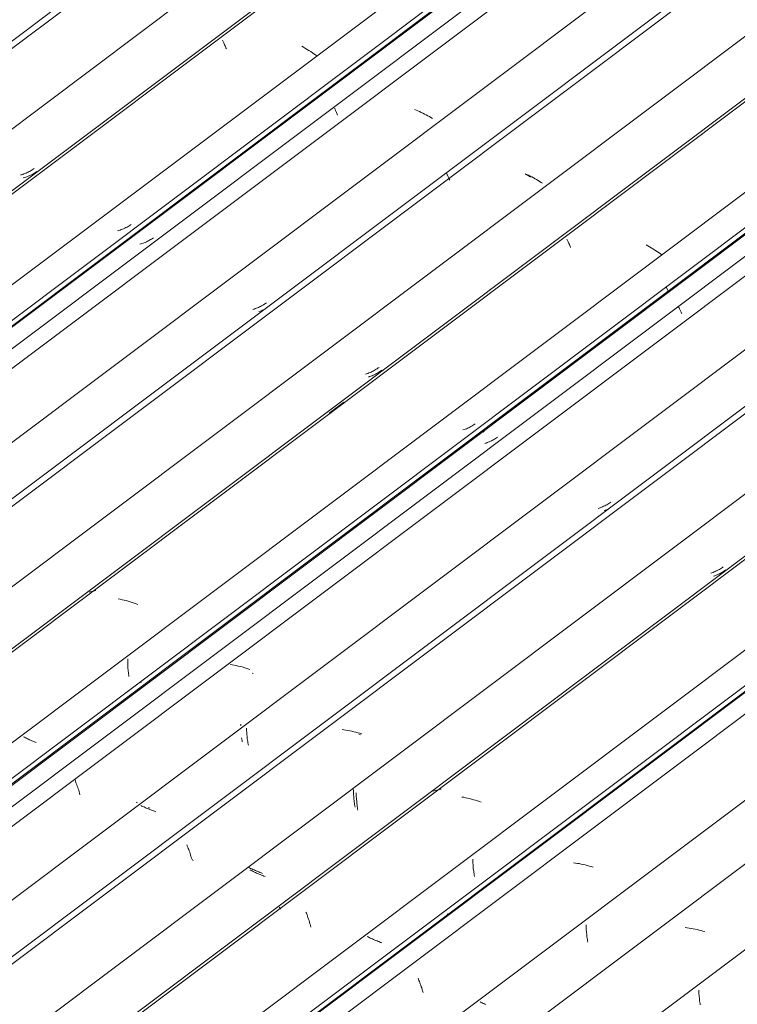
# Model space of a CAD drawing. Header units: metres. Extents: x -16.8 to 29.9, y -11.9 to 37.1.
# Tile 128 of 202: x 21.3 to 22.2, y -6.5 to -5.4. Entities that reach past the tile are written whole.
import ezdxf

# ---------------------------------------------------------------- set-up
doc = ezdxf.new("R2010")
doc.units = ezdxf.units.M
doc.layers.add('A-GLAZ-CWMG', color=7, linetype='Continuous', lineweight=5)

# ---------------------------------------------------------------- blocks, each defined once
blk = doc.blocks.new('FP_703-ISO_04')
at = {"layer": 'A-GLAZ-CWMG', "color": 9, "true_color": 0xc0c0c0}
for p, q in [((5.3848, -4.8679), (5.3851, -4.8684)), ((5.3851, -4.8684), (5.3852, -4.869)), ((5.3852, -4.869), (5.3854, -4.8695)), ((5.3854, -4.8695), (5.3855, -4.8699)), ((5.3855, -4.8699), (5.3857, -4.8704)), ((5.3857, -4.8704), (5.3858, -4.8707)), ((5.3858, -4.8707), (5.3859, -4.8711)), ((5.3859, -4.8711), (5.3859, -4.8714)), ((5.3859, -4.8714), (5.386, -4.8717)), ((5.386, -4.8721), (5.3859, -4.8722)), ((5.3859, -4.8722), (5.3859, -4.8723)), ((5.386, -4.8717), (5.386, -4.8719)), ((5.386, -4.8719), (5.386, -4.8721)), ((4.6494, -5.421), (4.648, -5.4214)), ((4.6509, -5.4206), (4.6494, -5.421)), ((4.6523, -5.4201), (4.6509, -5.4206)), ((4.6536, -5.4196), (4.6523, -5.4201)), ((4.655, -5.419), (4.6536, -5.4196)), ((4.6563, -5.4185), (4.655, -5.419)), ((4.6577, -5.4178), (4.6563, -5.4185)), ((4.659, -5.4172), (4.6577, -5.4178)), ((4.6602, -5.4165), (4.659, -5.4172)), ((4.6615, -5.4157), (4.6602, -5.4165)), ((4.6627, -5.415), (4.6615, -5.4157)), ((4.6639, -5.4142), (4.6627, -5.415)), ((4.6651, -5.4133), (4.6639, -5.4142))]:
    blk.add_line(p, q, dxfattribs=at)
blk = doc.blocks.new('Rectangular Mullion - Telha Fibrocimento - Ondulada-V687-ISO_04')
at = {"layer": 'A-GLAZ-CWMG'}
blk.add_blockref('FP_703-ISO_04', (0, 0), dxfattribs=at)
blk = doc.blocks.new('FP_720-ISO_04')
at = {"layer": 'A-GLAZ-CWMG'}
blk.add_line((5.7495, -4.8121), (3.6919, -6.3565), dxfattribs=at)
blk = doc.blocks.new('FP_721-ISO_04')
at = {"layer": 'A-GLAZ-CWMG', "color": 9, "true_color": 0xc0c0c0}
for p, q in [((4.9421, -5.5828), (4.9409, -5.5834)), ((4.9433, -5.5822), (4.9421, -5.5828)), ((4.9445, -5.5816), (4.9433, -5.5822)), ((4.9457, -5.5809), (4.9445, -5.5816)), ((4.9468, -5.5802), (4.9457, -5.5809)), ((4.948, -5.5795), (4.9468, -5.5802)), ((4.9491, -5.5787), (4.948, -5.5795)), ((4.9345, -5.5858), (4.9332, -5.5861)), ((4.9358, -5.5854), (4.9345, -5.5858)), ((4.9371, -5.5849), (4.9358, -5.5854)), ((4.9384, -5.5844), (4.9371, -5.5849)), ((4.9397, -5.5839), (4.9384, -5.5844)), ((4.9409, -5.5834), (4.9397, -5.5839))]:
    blk.add_line(p, q, dxfattribs=at)
blk = doc.blocks.new('FP_722-ISO_04')
at = {"layer": 'A-GLAZ-CWMG'}
blk.add_line((5.7934, -4.9513), (3.8201, -6.4324), dxfattribs=at)
blk = doc.blocks.new('FP_723-ISO_04')
at = {"layer": 'A-GLAZ-CWMG', "color": 9, "true_color": 0xc0c0c0}
for p, q in [((5.7814, -5.0968), (5.7816, -5.0974)), ((5.7816, -5.0974), (5.7818, -5.0979)), ((5.7818, -5.0979), (5.782, -5.0984)), ((5.782, -5.0984), (5.7821, -5.0989)), ((5.7821, -5.0989), (5.7822, -5.0993)), ((5.7822, -5.0993), (5.7824, -5.0997)), ((5.7824, -5.0997), (5.7824, -5.1)), ((5.7824, -5.1), (5.7825, -5.1003)), ((5.7825, -5.1011), (5.7824, -5.1012)), ((5.7825, -5.1003), (5.7825, -5.1006)), ((5.7825, -5.1006), (5.7825, -5.1008)), ((5.7825, -5.1008), (5.7825, -5.101)), ((5.7825, -5.101), (5.7825, -5.1011)), ((5.0464, -5.65), (5.045, -5.6504)), ((5.0478, -5.6495), (5.0464, -5.65)), ((5.0492, -5.649), (5.0478, -5.6495)), ((5.0506, -5.6485), (5.0492, -5.649)), ((5.0519, -5.6479), (5.0506, -5.6485)), ((5.0532, -5.6473), (5.0519, -5.6479)), ((5.0546, -5.6467), (5.0532, -5.6473)), ((5.0558, -5.646), (5.0546, -5.6467)), ((5.0571, -5.6453), (5.0558, -5.646)), ((5.0583, -5.6445), (5.0571, -5.6453)), ((5.0595, -5.6437), (5.0583, -5.6445)), ((5.0607, -5.6429), (5.0595, -5.6437))]:
    blk.add_line(p, q, dxfattribs=at)
blk = doc.blocks.new('FP_724-ISO_04')
at = {"layer": 'A-GLAZ-CWMG'}
blk.add_line((3.9285, -6.5079), (5.9115, -5.0196), dxfattribs=at)
blk = doc.blocks.new('Rectangular Mullion - Telha Fibrocimento - Ondulada-V707-ISO_04')
at = {"layer": 'A-GLAZ-CWMG', "true_color": 0xc0c0c0}
h = blk.add_hatch(dxfattribs=at)
h.set_pattern_fill('FP_74', color=9, style=0, pattern_type=2)
h.set_pattern_definition([(352.943, (4.277, -6.85), (0.5141535, 0.073651), [0.02137, -0.36719, 0.02137, -2.44]), (352.943, (4.277, -6.85), (0.5141535, 0.073651), [-0.40993, -0.36719, 0.02137, -0.75575, -1.295]), (352.943, (4.277, -6.85), (0.5141535, 0.073651), [-1.554, 0.02137, -0.36719, 0.02137, -0.88527]), (352.943, (4.277, -6.85), (0.5141535, 0.073651), [-1.964, -0.23767, 0.02137, -0.62623]), (116.867, (4.469, -6.805), (-0.368394, 0.452577), [0.02347, -0.40317, 0.02347, -2.679]), (116.867, (4.469, -6.805), (-0.368394, 0.452577), [-0.4501, -0.40317, 0.02347, -0.82981, -1.422]), (116.867, (4.469, -6.805), (-0.368394, 0.452577), [-1.707, 0.02347, -0.40317, 0.02347, -0.97202]), (116.867, (4.469, -6.805), (-0.368394, 0.452577), [-2.157, -0.26096, 0.02347, -0.6876]), (239.918, (4.534, -6.538), (-0.1457585, -0.526228), [0.02116, -0.36351, 0.02116, -2.415]), (239.918, (4.534, -6.538), (-0.1457585, -0.526228), [-0.40582, -0.36351, 0.02116, -0.74817, -1.282]), (239.918, (4.534, -6.538), (-0.1457585, -0.526228), [-1.539, 0.02116, -0.36351, 0.02116, -0.87639]), (239.918, (4.534, -6.538), (-0.1457585, -0.526228), [-1.944, -0.23528, 0.02116, -0.61995])])
h.paths.add_polyline_path([(3.9319, -6.504), (5.9105, -5.019), (5.9056, -5.0161), (3.9289, -6.4998)])
at = {"layer": 'A-GLAZ-CWMG'}
for p, q in [((3.9289, -6.4998), (5.9056, -5.0161)), ((3.9319, -6.504), (5.9105, -5.019))]:
    blk.add_line(p, q, dxfattribs=at)
for name in ['FP_720-ISO_04', 'FP_722-ISO_04', 'FP_724-ISO_04', 'FP_721-ISO_04', 'FP_723-ISO_04']:
    blk.add_blockref(name, (0, 0), dxfattribs=at)
blk = doc.blocks.new('FP_734-ISO_04')
at = {"layer": 'A-GLAZ-CWMG'}
blk.add_line((5.7551, -4.8164), (3.6974, -6.3608), dxfattribs=at)
blk = doc.blocks.new('FP_735-ISO_04')
at = {"layer": 'A-GLAZ-CWMG', "color": 9, "true_color": 0xc0c0c0}
for p, q in [((4.951, -5.5828), (4.9498, -5.5836)), ((4.9522, -5.582), (4.951, -5.5828)), ((4.9378, -5.589), (4.9364, -5.5895)), ((4.9393, -5.5886), (4.9378, -5.589)), ((4.9407, -5.5881), (4.9393, -5.5886)), ((4.942, -5.5876), (4.9407, -5.5881)), ((4.9434, -5.587), (4.942, -5.5876)), ((4.9447, -5.5864), (4.9434, -5.587)), ((4.946, -5.5858), (4.9447, -5.5864)), ((4.9473, -5.5851), (4.946, -5.5858)), ((4.9486, -5.5844), (4.9473, -5.5851)), ((4.9498, -5.5836), (4.9486, -5.5844))]:
    blk.add_line(p, q, dxfattribs=at)
blk = doc.blocks.new('FP_736-ISO_04')
at = {"layer": 'A-GLAZ-CWMG'}
blk.add_line((5.883, -4.888), (3.8253, -6.4324), dxfattribs=at)
at = {"layer": 'A-GLAZ-CWMG', "color": 9, "true_color": 0xc0c0c0}
for p, q in [((5.1658, -5.431), (5.1661, -5.4318)), ((5.1661, -5.4318), (5.1665, -5.4326)), ((5.1665, -5.4326), (5.1669, -5.4334)), ((5.1669, -5.4334), (5.1673, -5.4343)), ((5.1673, -5.4343), (5.1677, -5.4353)), ((5.1677, -5.4353), (5.1681, -5.4363)), ((5.1681, -5.4363), (5.1686, -5.4374)), ((5.1686, -5.4374), (5.1691, -5.4385)), ((5.1691, -5.4385), (5.1696, -5.4397)), ((5.1696, -5.4397), (5.1701, -5.4409)), ((5.259, -5.4393), (5.2569, -5.4381)), ((5.2611, -5.4406), (5.259, -5.4393)), ((5.2631, -5.4418), (5.2611, -5.4406)), ((5.2651, -5.443), (5.2631, -5.4418)), ((5.2671, -5.4443), (5.2651, -5.443)), ((5.269, -5.4456), (5.2671, -5.4443)), ((5.2708, -5.4468), (5.269, -5.4456)), ((5.2727, -5.4481), (5.2708, -5.4468)), ((5.2744, -5.4494), (5.2727, -5.4481))]:
    blk.add_line(p, q, dxfattribs=at)
blk = doc.blocks.new('FP_737-ISO_04')
at = {"layer": 'A-GLAZ-CWMG', "color": 9, "true_color": 0xc0c0c0}
for p, q in [((5.0805, -5.6618), (5.0793, -5.6624)), ((5.0817, -5.6612), (5.0805, -5.6618)), ((5.0829, -5.6605), (5.0817, -5.6612)), ((5.084, -5.6598), (5.0829, -5.6605)), ((5.0851, -5.6591), (5.084, -5.6598)), ((5.0862, -5.6583), (5.0851, -5.6591)), ((5.0717, -5.6654), (5.0704, -5.6658)), ((5.073, -5.665), (5.0717, -5.6654)), ((5.0743, -5.6646), (5.073, -5.665)), ((5.0756, -5.6641), (5.0743, -5.6646)), ((5.0768, -5.6636), (5.0756, -5.6641)), ((5.0781, -5.663), (5.0768, -5.6636)), ((5.0793, -5.6624), (5.0781, -5.663))]:
    blk.add_line(p, q, dxfattribs=at)
blk = doc.blocks.new('FP_738-ISO_04')
at = {"layer": 'A-GLAZ-CWMG'}
blk.add_line((6.0162, -4.9659), (3.9585, -6.5103), dxfattribs=at)
at = {"layer": 'A-GLAZ-CWMG', "color": 9, "true_color": 0xc0c0c0}
for p, q in [((5.2945, -5.5092), (5.2947, -5.5097)), ((5.2947, -5.5097), (5.2949, -5.5102)), ((5.2949, -5.5102), (5.2952, -5.5108)), ((5.2952, -5.5108), (5.2955, -5.5114)), ((5.2955, -5.5114), (5.2958, -5.5121)), ((5.2958, -5.5121), (5.2961, -5.5128)), ((5.2961, -5.5128), (5.2965, -5.5136)), ((5.2965, -5.5136), (5.2968, -5.5144)), ((5.2968, -5.5144), (5.2972, -5.5153)), ((5.2972, -5.5153), (5.2976, -5.5162)), ((5.2976, -5.5162), (5.2981, -5.5172))]:
    blk.add_line(p, q, dxfattribs=at)
blk = doc.blocks.new('FP_739-ISO_04')
at = {"layer": 'A-GLAZ-CWMG', "color": 9, "true_color": 0xc0c0c0}
for p, q in [((5.2019, -5.7403), (5.2006, -5.7407)), ((5.2032, -5.7398), (5.2019, -5.7403)), ((5.2045, -5.7394), (5.2032, -5.7398)), ((5.2058, -5.7389), (5.2045, -5.7394)), ((5.2071, -5.7384), (5.2058, -5.7389)), ((5.2083, -5.7378), (5.2071, -5.7384)), ((5.2095, -5.7372), (5.2083, -5.7378)), ((5.2107, -5.7366), (5.2095, -5.7372)), ((5.2119, -5.7359), (5.2107, -5.7366)), ((5.213, -5.7353), (5.2119, -5.7359)), ((5.2142, -5.7345), (5.213, -5.7353)), ((5.2153, -5.7338), (5.2142, -5.7345)), ((5.2164, -5.733), (5.2153, -5.7338))]:
    blk.add_line(p, q, dxfattribs=at)
blk = doc.blocks.new('FP_740-ISO_04')
at = {"layer": 'A-GLAZ-CWMG'}
blk.add_line((6.146, -5.041), (4.0883, -6.5854), dxfattribs=at)
at = {"layer": 'A-GLAZ-CWMG', "color": 9, "true_color": 0xc0c0c0}
for p, q in [((5.4236, -5.5844), (5.4238, -5.5849)), ((5.4238, -5.5849), (5.424, -5.5854)), ((5.424, -5.5854), (5.4242, -5.5859)), ((5.4242, -5.5859), (5.4245, -5.5865)), ((5.4245, -5.5865), (5.4248, -5.5872)), ((5.4248, -5.5872), (5.4251, -5.5879)), ((5.4251, -5.5879), (5.4254, -5.5886)), ((5.4254, -5.5886), (5.4258, -5.5894)), ((5.4258, -5.5894), (5.4262, -5.5902)), ((5.4262, -5.5902), (5.4266, -5.5911)), ((5.4266, -5.5911), (5.427, -5.592)), ((5.5162, -5.5865), (5.5142, -5.5855)), ((5.5183, -5.5876), (5.5162, -5.5865)), ((5.52, -5.5886), (5.5183, -5.5876))]:
    blk.add_line(p, q, dxfattribs=at)
blk = doc.blocks.new('FP_741-ISO_04')
at = {"layer": 'A-GLAZ-CWMG', "color": 9, "true_color": 0xc0c0c0}
for p, q in [((5.3437, -5.8089), (5.3426, -5.8096)), ((5.3448, -5.8081), (5.3437, -5.8089)), ((5.3459, -5.8074), (5.3448, -5.8081)), ((5.3315, -5.8147), (5.3302, -5.8152)), ((5.3328, -5.8143), (5.3315, -5.8147)), ((5.3341, -5.8138), (5.3328, -5.8143)), ((5.3354, -5.8133), (5.3341, -5.8138)), ((5.3366, -5.8128), (5.3354, -5.8133)), ((5.3379, -5.8122), (5.3366, -5.8128)), ((5.3391, -5.8116), (5.3379, -5.8122)), ((5.3403, -5.811), (5.3391, -5.8116)), ((5.3414, -5.8103), (5.3403, -5.811)), ((5.3426, -5.8096), (5.3414, -5.8103))]:
    blk.add_line(p, q, dxfattribs=at)
blk = doc.blocks.new('FP_742-ISO_04')
at = {"layer": 'A-GLAZ-CWMG'}
blk.add_line((6.1898, -5.1803), (4.2166, -6.6613), dxfattribs=at)
at = {"layer": 'A-GLAZ-CWMG', "color": 9, "true_color": 0xc0c0c0}
for p, q in [((5.0136, -6.0655), (5.0121, -6.066)), ((5.0152, -6.0651), (5.0136, -6.0655)), ((5.0168, -6.0647), (5.0152, -6.0651)), ((5.0183, -6.0644), (5.0168, -6.0647)), ((5.02, -6.0641), (5.0183, -6.0644))]:
    blk.add_line(p, q, dxfattribs=at)
blk = doc.blocks.new('FP_743-ISO_04')
at = {"layer": 'A-GLAZ-CWMG', "color": 9, "true_color": 0xc0c0c0}
for p, q in [((6.1781, -5.3258), (6.1783, -5.3264)), ((6.1783, -5.3264), (6.1785, -5.3269)), ((6.1785, -5.3269), (6.1786, -5.3274)), ((6.1786, -5.3274), (6.1788, -5.3278)), ((6.1788, -5.3278), (6.1789, -5.3282)), ((6.1789, -5.3282), (6.179, -5.3286)), ((6.179, -5.3286), (6.1791, -5.3289)), ((6.1791, -5.33), (6.179, -5.3301)), ((6.1791, -5.3289), (6.1791, -5.3292)), ((6.1791, -5.3292), (6.1791, -5.3294)), ((6.1791, -5.3294), (6.1791, -5.3296)), ((6.1791, -5.3296), (6.1791, -5.3298)), ((6.1791, -5.3298), (6.1791, -5.33)), ((5.4489, -5.8768), (5.4476, -5.8774)), ((5.4502, -5.8761), (5.4489, -5.8768)), ((5.4515, -5.8754), (5.4502, -5.8761)), ((5.4528, -5.8747), (5.4515, -5.8754)), ((5.454, -5.874), (5.4528, -5.8747)), ((5.4552, -5.8732), (5.454, -5.874)), ((5.4564, -5.8724), (5.4552, -5.8732)), ((5.4435, -5.879), (5.442, -5.8794)), ((5.4448, -5.8785), (5.4435, -5.879)), ((5.4462, -5.8779), (5.4448, -5.8785)), ((5.4476, -5.8774), (5.4462, -5.8779))]:
    blk.add_line(p, q, dxfattribs=at)
blk = doc.blocks.new('FP_744-ISO_04')
at = {"layer": 'A-GLAZ-CWMG'}
blk.add_line((4.325, -6.7368), (6.308, -5.2485), dxfattribs=at)
at = {"layer": 'A-GLAZ-CWMG', "color": 9, "true_color": 0xc0c0c0}
for p, q in [((5.4668, -5.8807), (5.4655, -5.8818)), ((5.2396, -6.05), (5.2386, -6.0511))]:
    blk.add_line(p, q, dxfattribs=at)
blk = doc.blocks.new('Rectangular Mullion - Telha Fibrocimento - Ondulada-V727-ISO_04')
at = {"layer": 'A-GLAZ-CWMG', "true_color": 0xc0c0c0}
h = blk.add_hatch(dxfattribs=at)
h.set_pattern_fill('FP_75', color=9, style=0, pattern_type=2)
h.set_pattern_definition([(352.943, (4.447, -6.756), (0.5141535, 0.073651), [0.02137, -0.36719, 0.02137, -2.44]), (352.943, (4.447, -6.756), (0.5141535, 0.073651), [-0.40993, -0.36719, 0.02137, -0.75575, -1.295]), (352.943, (4.447, -6.756), (0.5141535, 0.073651), [-1.554, 0.02137, -0.36719, 0.02137, -0.88527]), (352.943, (4.447, -6.756), (0.5141535, 0.073651), [-1.964, -0.23767, 0.02137, -0.62623]), (116.867, (4.64, -6.711), (-0.368394, 0.452577), [0.02347, -0.40317, 0.02347, -2.679]), (116.867, (4.64, -6.711), (-0.368394, 0.452577), [-0.4501, -0.40317, 0.02347, -0.82981, -1.422]), (116.867, (4.64, -6.711), (-0.368394, 0.452577), [-1.707, 0.02347, -0.40317, 0.02347, -0.97202]), (116.867, (4.64, -6.711), (-0.368394, 0.452577), [-2.157, -0.26096, 0.02347, -0.6876]), (239.918, (4.704, -6.444), (-0.145759, -0.526228), [0.02116, -0.36351, 0.02116, -2.415]), (239.918, (4.704, -6.444), (-0.145759, -0.526228), [-0.40582, -0.36351, 0.02116, -0.74817, -1.282]), (239.918, (4.704, -6.444), (-0.145759, -0.526228), [-1.539, 0.02116, -0.36351, 0.02116, -0.87639]), (239.918, (4.704, -6.444), (-0.145759, -0.526228), [-1.944, -0.23528, 0.02116, -0.61995])])
h.paths.add_polyline_path([(4.3283, -6.7329), (6.307, -5.2479), (6.3021, -5.2451), (4.3254, -6.7287)])
at = {"layer": 'A-GLAZ-CWMG'}
for p, q in [((3.7625, -6.4045), (5.7398, -4.9204)), ((3.8975, -6.4825), (5.8748, -4.9984)), ((4.3254, -6.7287), (6.3021, -5.2451)), ((4.3283, -6.7329), (6.307, -5.2479))]:
    blk.add_line(p, q, dxfattribs=at)
for name in ['FP_734-ISO_04', 'FP_736-ISO_04', 'FP_738-ISO_04', 'FP_735-ISO_04', 'FP_740-ISO_04', 'FP_737-ISO_04', 'FP_742-ISO_04', 'FP_739-ISO_04', 'FP_744-ISO_04', 'FP_741-ISO_04', 'FP_743-ISO_04']:
    blk.add_blockref(name, (0, 0), dxfattribs=at)
blk = doc.blocks.new('FP_752-ISO_04')
at = {"layer": 'A-GLAZ-CWMG'}
blk.add_line((5.947, -5.0404), (3.9734, -6.5217), dxfattribs=at)
at = {"layer": 'A-GLAZ-CWMG', "color": 9, "true_color": 0xc0c0c0}
for p, q in [((5.3884, -5.5115), (5.3864, -5.5107)), ((5.3903, -5.5124), (5.3884, -5.5115)), ((5.3923, -5.5133), (5.3903, -5.5124)), ((5.3942, -5.5142), (5.3923, -5.5133)), ((5.3962, -5.5151), (5.3942, -5.5142)), ((5.3981, -5.516), (5.3962, -5.5151)), ((5.3999, -5.517), (5.3981, -5.516)), ((5.4018, -5.518), (5.3999, -5.517)), ((5.4036, -5.519), (5.4018, -5.518)), ((5.4054, -5.52), (5.4036, -5.519)), ((5.4071, -5.5211), (5.4054, -5.52))]:
    blk.add_line(p, q, dxfattribs=at)
blk = doc.blocks.new('FP_753-ISO_04')
at = {"layer": 'A-GLAZ-CWMG', "color": 9, "true_color": 0xc0c0c0}
for p, q in [((5.2131, -5.7411), (5.2117, -5.7417)), ((5.209, -5.7427), (5.2075, -5.7432)), ((5.2104, -5.7422), (5.209, -5.7427)), ((5.2117, -5.7417), (5.2104, -5.7422))]:
    blk.add_line(p, q, dxfattribs=at)
blk = doc.blocks.new('FP_754-ISO_04')
at = {"layer": 'A-GLAZ-CWMG'}
blk.add_line((6.1516, -5.0454), (4.0939, -6.5898), dxfattribs=at)
at = {"layer": 'A-GLAZ-CWMG', "color": 9, "true_color": 0xc0c0c0}
for p, q in [((5.5159, -5.5856), (5.514, -5.5847)), ((5.5178, -5.5865), (5.5159, -5.5856)), ((5.5197, -5.5875), (5.5178, -5.5865)), ((5.5216, -5.5884), (5.5197, -5.5875)), ((5.5234, -5.5894), (5.5216, -5.5884)), ((5.5252, -5.5905), (5.5234, -5.5894)), ((5.527, -5.5915), (5.5252, -5.5905)), ((5.5288, -5.5925), (5.527, -5.5915)), ((5.5305, -5.5936), (5.5288, -5.5925)), ((5.5322, -5.5947), (5.5305, -5.5936)), ((5.5339, -5.5957), (5.5322, -5.5947))]:
    blk.add_line(p, q, dxfattribs=at)
blk = doc.blocks.new('FP_755-ISO_04')
at = {"layer": 'A-GLAZ-CWMG', "color": 9, "true_color": 0xc0c0c0}
for p, q in [((5.3349, -5.818), (5.3335, -5.8185)), ((5.3363, -5.8175), (5.3349, -5.818)), ((5.3377, -5.817), (5.3363, -5.8175)), ((5.339, -5.8165), (5.3377, -5.817)), ((5.3403, -5.8159), (5.339, -5.8165)), ((5.3417, -5.8152), (5.3403, -5.8159)), ((5.343, -5.8146), (5.3417, -5.8152)), ((5.3442, -5.8138), (5.343, -5.8146)), ((5.3455, -5.8131), (5.3442, -5.8138)), ((5.3467, -5.8123), (5.3455, -5.8131)), ((5.3479, -5.8115), (5.3467, -5.8123)), ((5.3491, -5.8107), (5.3479, -5.8115))]:
    blk.add_line(p, q, dxfattribs=at)
blk = doc.blocks.new('FP_756-ISO_04')
at = {"layer": 'A-GLAZ-CWMG'}
blk.add_line((6.2795, -5.1169), (4.2218, -6.6613), dxfattribs=at)
at = {"layer": 'A-GLAZ-CWMG', "color": 9, "true_color": 0xc0c0c0}
for p, q in [((5.5619, -5.6599), (5.5622, -5.6606)), ((5.5622, -5.6606), (5.5626, -5.6614)), ((5.5626, -5.6614), (5.563, -5.6622)), ((5.563, -5.6622), (5.5633, -5.6631)), ((5.5633, -5.6631), (5.5638, -5.664)), ((5.5638, -5.664), (5.5642, -5.665)), ((5.5642, -5.665), (5.5647, -5.6661)), ((5.5647, -5.6661), (5.5651, -5.6672)), ((5.5651, -5.6672), (5.5656, -5.6683)), ((5.5656, -5.6683), (5.5661, -5.6696)), ((5.655, -5.6676), (5.653, -5.6665)), ((5.6569, -5.6688), (5.655, -5.6676)), ((5.6588, -5.6699), (5.6569, -5.6688)), ((5.6607, -5.6711), (5.6588, -5.6699)), ((5.6625, -5.6722), (5.6607, -5.6711)), ((5.6643, -5.6734), (5.6625, -5.6722)), ((5.6661, -5.6746), (5.6643, -5.6734)), ((5.6678, -5.6758), (5.6661, -5.6746)), ((5.6695, -5.6769), (5.6678, -5.6758)), ((5.6712, -5.6781), (5.6695, -5.6769)), ((5.2885, -5.86), (5.3053, -5.8475)), ((5.0481, -6.0741), (5.0458, -6.0737)), ((5.0504, -6.0746), (5.0481, -6.0741)), ((5.0526, -6.0751), (5.0504, -6.0746)), ((5.0549, -6.0757), (5.0526, -6.0751)), ((5.0572, -6.0763), (5.0549, -6.0757)), ((5.0594, -6.077), (5.0572, -6.0763)), ((5.0617, -6.0777), (5.0594, -6.077)), ((5.0639, -6.0785), (5.0617, -6.0777)), ((5.0662, -6.0793), (5.0639, -6.0785)), ((5.0684, -6.0801), (5.0662, -6.0793))]:
    blk.add_line(p, q, dxfattribs=at)
blk = doc.blocks.new('FP_757-ISO_04')
at = {"layer": 'A-GLAZ-CWMG', "color": 9, "true_color": 0xc0c0c0}
for p, q in [((5.4809, -5.8885), (5.4798, -5.8892)), ((5.482, -5.8877), (5.4809, -5.8885)), ((5.4688, -5.8944), (5.4675, -5.8948)), ((5.4701, -5.894), (5.4688, -5.8944)), ((5.4713, -5.8935), (5.4701, -5.894)), ((5.4726, -5.893), (5.4713, -5.8935)), ((5.4739, -5.8924), (5.4726, -5.893)), ((5.4751, -5.8919), (5.4739, -5.8924)), ((5.4763, -5.8912), (5.4751, -5.8919)), ((5.4775, -5.8906), (5.4763, -5.8912)), ((5.4786, -5.8899), (5.4775, -5.8906)), ((5.4798, -5.8892), (5.4786, -5.8899)), ((5.0566, -6.1425), (5.0566, -6.1441)), ((5.0566, -6.1441), (5.0566, -6.1457)), ((5.0566, -6.1457), (5.0566, -6.1473)), ((5.0566, -6.1473), (5.0566, -6.1489)), ((5.0566, -6.1489), (5.0567, -6.1505)), ((5.0567, -6.1505), (5.0568, -6.152)), ((5.0568, -6.152), (5.0569, -6.1536)), ((5.0569, -6.1536), (5.057, -6.1552)), ((5.057, -6.1552), (5.0572, -6.1567)), ((5.0572, -6.1567), (5.0574, -6.1582)), ((5.0574, -6.1582), (5.0575, -6.1598)), ((5.0575, -6.1598), (5.0578, -6.1613)), ((5.0578, -6.1613), (5.058, -6.1628)), ((4.9378, -6.2328), (4.9367, -6.2322)), ((4.9389, -6.2334), (4.9378, -6.2328)), ((4.9401, -6.234), (4.9389, -6.2334)), ((4.9413, -6.2345), (4.9401, -6.234)), ((4.9425, -6.2351), (4.9413, -6.2345)), ((4.9437, -6.2357), (4.9425, -6.2351)), ((4.9449, -6.2362), (4.9437, -6.2357)), ((4.9462, -6.2368), (4.9449, -6.2362)), ((4.9475, -6.2373), (4.9462, -6.2368)), ((4.9488, -6.2378), (4.9475, -6.2373)), ((4.9501, -6.2384), (4.9488, -6.2378)), ((4.9514, -6.2389), (4.9501, -6.2384))]:
    blk.add_line(p, q, dxfattribs=at)
blk = doc.blocks.new('FP_758-ISO_04')
at = {"layer": 'A-GLAZ-CWMG'}
blk.add_line((6.3533, -5.2393), (4.355, -6.7392), dxfattribs=at)
at = {"layer": 'A-GLAZ-CWMG', "color": 9, "true_color": 0xc0c0c0}
for p, q in [((5.6905, -5.7381), (5.6907, -5.7386)), ((5.6907, -5.7386), (5.691, -5.7391)), ((5.691, -5.7391), (5.6912, -5.7396)), ((5.6912, -5.7396), (5.6915, -5.7402)), ((5.6915, -5.7402), (5.6918, -5.7409)), ((5.6918, -5.7409), (5.6921, -5.7416)), ((5.6921, -5.7416), (5.6924, -5.7424)), ((5.6924, -5.7424), (5.6928, -5.7432)), ((5.6928, -5.7432), (5.6932, -5.744)), ((5.6932, -5.744), (5.6936, -5.7449)), ((5.6936, -5.7449), (5.694, -5.7458)), ((5.1767, -6.1496), (5.1744, -6.1493)), ((5.179, -6.15), (5.1767, -6.1496)), ((5.1812, -6.1504), (5.179, -6.15)), ((5.1835, -6.1509), (5.1812, -6.1504)), ((5.1858, -6.1514), (5.1835, -6.1509)), ((5.1881, -6.152), (5.1858, -6.1514)), ((5.1903, -6.1526), (5.1881, -6.152)), ((5.1926, -6.1533), (5.1903, -6.1526)), ((5.1948, -6.154), (5.1926, -6.1533)), ((5.1971, -6.1548), (5.1948, -6.154)), ((4.996, -6.2819), (4.9965, -6.2833)), ((4.9965, -6.2833), (4.997, -6.2847)), ((4.997, -6.2847), (4.9975, -6.2861)), ((4.9975, -6.2861), (4.9981, -6.2876)), ((4.9981, -6.2876), (4.9986, -6.2891)), ((4.9986, -6.2891), (4.9991, -6.2906)), ((4.9991, -6.2906), (4.9996, -6.2922)), ((4.9996, -6.2922), (5.0002, -6.2938)), ((5.0002, -6.2938), (5.0007, -6.2955)), ((5.0007, -6.2955), (5.0012, -6.2972)), ((5.0012, -6.2972), (5.0017, -6.2989))]:
    blk.add_line(p, q, dxfattribs=at)
blk = doc.blocks.new('FP_759-ISO_04')
at = {"layer": 'A-GLAZ-CWMG', "color": 9, "true_color": 0xc0c0c0}
for p, q in [((5.6028, -5.9678), (5.6016, -5.9683)), ((5.6041, -5.9672), (5.6028, -5.9678)), ((5.6053, -5.9666), (5.6041, -5.9672)), ((5.6065, -5.966), (5.6053, -5.9666)), ((5.6077, -5.9654), (5.6065, -5.966)), ((5.6088, -5.9647), (5.6077, -5.9654)), ((5.61, -5.964), (5.6088, -5.9647)), ((5.6111, -5.9632), (5.61, -5.964)), ((5.6122, -5.9624), (5.6111, -5.9632)), ((5.599, -5.9692), (5.5977, -5.9697)), ((5.6003, -5.9688), (5.599, -5.9692)), ((5.6016, -5.9683), (5.6003, -5.9688)), ((5.1868, -6.2179), (5.1868, -6.2195)), ((5.1877, -6.2336), (5.1879, -6.2351)), ((5.1879, -6.2351), (5.1881, -6.2366)), ((5.1881, -6.2366), (5.1883, -6.2381)), ((5.0677, -6.3081), (5.0665, -6.3075)), ((5.0818, -6.3142), (5.0804, -6.3137))]:
    blk.add_line(p, q, dxfattribs=at)
blk = doc.blocks.new('FP_760-ISO_04')
at = {"layer": 'A-GLAZ-CWMG'}
blk.add_line((6.5425, -5.2699), (4.4848, -6.8143), dxfattribs=at)
at = {"layer": 'A-GLAZ-CWMG', "color": 9, "true_color": 0xc0c0c0}
for p, q in [((5.3054, -6.2242), (5.3032, -6.2239)), ((5.3077, -6.2245), (5.3054, -6.2242)), ((5.31, -6.2249), (5.3077, -6.2245)), ((5.3123, -6.2253), (5.31, -6.2249)), ((5.3145, -6.2258), (5.3123, -6.2253)), ((5.3168, -6.2264), (5.3145, -6.2258)), ((5.3191, -6.227), (5.3168, -6.2264)), ((5.3213, -6.2276), (5.3191, -6.227)), ((5.3236, -6.2283), (5.3213, -6.2276)), ((5.3259, -6.229), (5.3236, -6.2283)), ((5.1247, -6.3565), (5.1252, -6.3578)), ((5.1252, -6.3578), (5.1257, -6.3592)), ((5.1257, -6.3592), (5.1263, -6.3606)), ((5.1263, -6.3606), (5.1268, -6.362)), ((5.1268, -6.362), (5.1273, -6.3635)), ((5.1273, -6.3635), (5.1279, -6.365)), ((5.1279, -6.365), (5.1284, -6.3666)), ((5.1284, -6.3666), (5.1289, -6.3682)), ((5.1289, -6.3682), (5.1294, -6.3698)), ((5.1294, -6.3698), (5.13, -6.3715)), ((5.13, -6.3715), (5.1305, -6.3732))]:
    blk.add_line(p, q, dxfattribs=at)
blk = doc.blocks.new('FP_761-ISO_04')
at = {"layer": 'A-GLAZ-CWMG', "color": 9, "true_color": 0xc0c0c0}
for p, q in [((5.7287, -6.0437), (5.7274, -6.0441)), ((5.73, -6.0432), (5.7287, -6.0437)), ((5.7312, -6.0427), (5.73, -6.0432)), ((5.7325, -6.0422), (5.7312, -6.0427)), ((5.7337, -6.0416), (5.7325, -6.0422)), ((5.7349, -6.041), (5.7337, -6.0416)), ((5.7361, -6.0404), (5.7349, -6.041)), ((5.7373, -6.0397), (5.7361, -6.0404)), ((5.7384, -6.039), (5.7373, -6.0397)), ((5.7396, -6.0383), (5.7384, -6.039)), ((5.7407, -6.0375), (5.7396, -6.0383)), ((5.7418, -6.0367), (5.7407, -6.0375)), ((5.3164, -6.293), (5.3164, -6.2946)), ((5.3164, -6.2946), (5.3164, -6.2962)), ((5.3164, -6.2962), (5.3165, -6.2978)), ((5.3165, -6.2978), (5.3165, -6.2994)), ((5.3165, -6.2994), (5.3166, -6.301)), ((5.3166, -6.301), (5.3167, -6.3025)), ((5.3167, -6.3025), (5.3169, -6.3041)), ((5.3169, -6.3041), (5.317, -6.3056)), ((5.317, -6.3056), (5.3172, -6.3072)), ((5.3172, -6.3072), (5.3174, -6.3087)), ((5.3174, -6.3087), (5.3176, -6.3102)), ((5.3176, -6.3102), (5.3179, -6.3117)), ((5.3179, -6.3117), (5.3181, -6.3131)), ((5.1968, -6.383), (5.1956, -6.3824)), ((5.198, -6.3836), (5.1968, -6.383)), ((5.1993, -6.3842), (5.198, -6.3836)), ((5.2006, -6.3848), (5.1993, -6.3842)), ((5.2019, -6.3854), (5.2006, -6.3848)), ((5.2032, -6.386), (5.2019, -6.3854)), ((5.2045, -6.3866), (5.2032, -6.386)), ((5.2059, -6.3872), (5.2045, -6.3866)), ((5.2073, -6.3877), (5.2059, -6.3872)), ((5.2087, -6.3883), (5.2073, -6.3877)), ((5.2101, -6.3888), (5.2087, -6.3883)), ((5.2115, -6.3894), (5.2101, -6.3888))]:
    blk.add_line(p, q, dxfattribs=at)
blk = doc.blocks.new('FP_762-ISO_04')
at = {"layer": 'A-GLAZ-CWMG'}
blk.add_line((6.6708, -5.3458), (4.6131, -6.8902), dxfattribs=at)
at = {"layer": 'A-GLAZ-CWMG', "color": 9, "true_color": 0xc0c0c0}
for p, q in [((5.4091, -6.2944), (5.4076, -6.295)), ((5.4106, -6.2939), (5.4091, -6.2944)), ((5.4122, -6.2935), (5.4106, -6.2939)), ((5.4137, -6.2931), (5.4122, -6.2935)), ((5.4153, -6.2928), (5.4137, -6.2931)), ((5.4169, -6.2925), (5.4153, -6.2928)), ((5.4172, -6.2924), (5.4169, -6.2925)), ((5.2312, -6.4281), (5.2314, -6.4285)), ((5.2314, -6.4285), (5.2316, -6.429)), ((5.2316, -6.429), (5.2319, -6.4295)), ((5.2319, -6.4295), (5.2322, -6.43)), ((5.2322, -6.43), (5.2325, -6.4306))]:
    blk.add_line(p, q, dxfattribs=at)
blk = doc.blocks.new('FP_764-ISO_04')
at = {"layer": 'A-GLAZ-CWMG'}
blk.add_line((4.7214, -6.9657), (6.7791, -5.4213), dxfattribs=at)
blk = doc.blocks.new('Rectangular Mullion - Telha Fibrocimento - Ondulada-V747-ISO_04')
at = {"layer": 'A-GLAZ-CWMG', "true_color": 0xc0c0c0}
h = blk.add_hatch(dxfattribs=at)
h.set_pattern_fill('FP_76', color=9, style=0, pattern_type=2)
h.set_pattern_definition([(352.943, (4.618, -6.662), (0.5141535, 0.073651), [0.02137, -0.36719, 0.02137, -2.44]), (352.943, (4.618, -6.662), (0.5141535, 0.073651), [-0.40993, -0.36719, 0.02137, -0.75575, -1.295]), (352.943, (4.618, -6.662), (0.5141535, 0.073651), [-1.554, 0.02137, -0.36719, 0.02137, -0.88527]), (352.943, (4.618, -6.662), (0.5141535, 0.073651), [-1.964, -0.23767, 0.02137, -0.62623]), (116.867, (4.81, -6.617), (-0.368394, 0.452577), [0.02347, -0.40317, 0.02347, -2.679]), (116.867, (4.81, -6.617), (-0.368394, 0.452577), [-0.4501, -0.40317, 0.02347, -0.82981, -1.422]), (116.867, (4.81, -6.617), (-0.368394, 0.452577), [-1.707, 0.02347, -0.40317, 0.02347, -0.97202]), (116.867, (4.81, -6.617), (-0.368394, 0.452577), [-2.157, -0.26096, 0.02347, -0.6876]), (239.918, (4.875, -6.35), (-0.1457585, -0.526228), [0.02116, -0.36351, 0.02116, -2.415]), (239.918, (4.875, -6.35), (-0.1457585, -0.526228), [-0.40582, -0.36351, 0.02116, -0.74817, -1.282]), (239.918, (4.875, -6.35), (-0.1457585, -0.526228), [-1.539, 0.02116, -0.36351, 0.02116, -0.87639]), (239.918, (4.875, -6.35), (-0.1457585, -0.526228), [-1.944, -0.23528, 0.02116, -0.61995])])
h.paths.add_polyline_path([(4.7248, -6.9619), (6.7825, -5.4175), (6.7795, -5.4132), (4.7223, -6.9582)])
at = {"layer": 'A-GLAZ-CWMG'}
for p, q in [((4.0338, -6.5612), (6.0112, -5.0771)), ((4.159, -6.6334), (6.1363, -5.1493)), ((4.294, -6.7114), (6.2713, -5.2273)), ((4.7218, -6.9576), (6.7795, -5.4132)), ((4.7248, -6.9619), (6.7825, -5.4175))]:
    blk.add_line(p, q, dxfattribs=at)
for name in ['FP_752-ISO_04', 'FP_754-ISO_04', 'FP_756-ISO_04', 'FP_753-ISO_04', 'FP_758-ISO_04', 'FP_755-ISO_04', 'FP_760-ISO_04', 'FP_757-ISO_04', 'FP_762-ISO_04', 'FP_761-ISO_04', 'FP_759-ISO_04', 'FP_764-ISO_04']:
    blk.add_blockref(name, (0, 0), dxfattribs=at)
blk = doc.blocks.new('FP_772-ISO_04')
at = {"layer": 'A-GLAZ-CWMG'}
blk.add_line((6.3438, -5.2691), (4.3699, -6.7506), dxfattribs=at)
at = {"layer": 'A-GLAZ-CWMG', "color": 9, "true_color": 0xc0c0c0}
blk.add_line((5.2008, -6.1593), (5.1999, -6.1591), dxfattribs=at)
blk = doc.blocks.new('FP_773-ISO_04')
at = {"layer": 'A-GLAZ-CWMG', "color": 9, "true_color": 0xc0c0c0}
for p, q in [((5.606, -5.9717), (5.6046, -5.9722)), ((5.6074, -5.9711), (5.606, -5.9717)), ((5.6088, -5.9706), (5.6074, -5.9711)), ((5.1932, -6.2222), (5.1933, -6.2238)), ((5.1933, -6.2238), (5.1934, -6.2253)), ((5.1934, -6.2253), (5.1935, -6.2269)), ((5.1935, -6.2269), (5.1936, -6.2285)), ((5.1936, -6.2285), (5.1937, -6.2301)), ((5.1937, -6.2301), (5.1939, -6.2316)), ((5.1939, -6.2316), (5.1941, -6.2331)), ((5.1941, -6.2331), (5.1942, -6.2347)), ((5.1942, -6.2347), (5.1945, -6.2362)), ((5.1945, -6.2362), (5.1947, -6.2377)), ((5.1947, -6.2377), (5.1949, -6.2392)), ((5.1949, -6.2392), (5.1952, -6.2406)), ((5.1952, -6.2406), (5.1955, -6.2421)), ((5.0729, -6.3119), (5.0717, -6.3113)), ((5.0742, -6.3124), (5.0729, -6.3119)), ((5.0754, -6.313), (5.0742, -6.3124)), ((5.0767, -6.3136), (5.0754, -6.313)), ((5.078, -6.3142), (5.0767, -6.3136)), ((5.0793, -6.3148), (5.078, -6.3142)), ((5.0806, -6.3153), (5.0793, -6.3148)), ((5.082, -6.3159), (5.0806, -6.3153)), ((5.0833, -6.3164), (5.082, -6.3159)), ((5.0847, -6.3169), (5.0833, -6.3164)), ((5.0861, -6.3175), (5.0847, -6.3169)), ((5.0875, -6.318), (5.0861, -6.3175)), ((5.0889, -6.3185), (5.0875, -6.318))]:
    blk.add_line(p, q, dxfattribs=at)
blk = doc.blocks.new('FP_774-ISO_04')
at = {"layer": 'A-GLAZ-CWMG'}
blk.add_line((7.7961, -4.3375), (4.4904, -6.8187), dxfattribs=at)
at = {"layer": 'A-GLAZ-CWMG', "color": 9, "true_color": 0xc0c0c0}
for p, q in [((5.3246, -6.2299), (5.3226, -6.2293)), ((5.1313, -6.3735), (5.1318, -6.3751))]:
    blk.add_line(p, q, dxfattribs=at)
blk = doc.blocks.new('FP_775-ISO_04')
at = {"layer": 'A-GLAZ-CWMG', "color": 9, "true_color": 0xc0c0c0}
for p, q in [((5.732, -6.047), (5.7306, -6.0474)), ((5.7334, -6.0464), (5.732, -6.047)), ((5.7347, -6.0459), (5.7334, -6.0464)), ((5.7361, -6.0453), (5.7347, -6.0459)), ((5.7374, -6.0447), (5.7361, -6.0453)), ((5.7387, -6.044), (5.7374, -6.0447)), ((5.74, -6.0433), (5.7387, -6.044)), ((5.7412, -6.0426), (5.74, -6.0433)), ((5.7424, -6.0418), (5.7412, -6.0426)), ((5.7436, -6.041), (5.7424, -6.0418)), ((5.7448, -6.0401), (5.7436, -6.041)), ((5.3195, -6.2967), (5.3195, -6.2983)), ((5.3195, -6.2983), (5.3196, -6.2998)), ((5.3196, -6.2998), (5.3196, -6.3014)), ((5.3196, -6.3014), (5.3197, -6.303)), ((5.3197, -6.303), (5.3198, -6.3046)), ((5.3198, -6.3046), (5.32, -6.3061)), ((5.32, -6.3061), (5.3201, -6.3077)), ((5.3201, -6.3077), (5.3203, -6.3092)), ((5.3203, -6.3092), (5.3205, -6.3107)), ((5.3205, -6.3107), (5.3207, -6.3123)), ((5.3207, -6.3123), (5.3209, -6.3138)), ((5.3209, -6.3138), (5.3211, -6.3152)), ((5.3211, -6.3152), (5.3214, -6.3167)), ((5.1985, -6.3859), (5.1973, -6.3853)), ((5.1998, -6.3865), (5.1985, -6.3859)), ((5.201, -6.3872), (5.1998, -6.3865)), ((5.2023, -6.3878), (5.201, -6.3872)), ((5.2036, -6.3884), (5.2023, -6.3878)), ((5.2049, -6.389), (5.2036, -6.3884)), ((5.2063, -6.3896), (5.2049, -6.389)), ((5.2077, -6.3902), (5.2063, -6.3896)), ((5.2091, -6.3908), (5.2077, -6.3902)), ((5.2105, -6.3913), (5.2091, -6.3908)), ((5.2119, -6.3919), (5.2105, -6.3913)), ((5.2133, -6.3924), (5.2119, -6.3919)), ((5.2148, -6.393), (5.2133, -6.3924))]:
    blk.add_line(p, q, dxfattribs=at)
blk = doc.blocks.new('FP_776-ISO_04')
at = {"layer": 'A-GLAZ-CWMG'}
blk.add_line((7.924, -4.4091), (4.6183, -6.8902), dxfattribs=at)
at = {"layer": 'A-GLAZ-CWMG', "color": 9, "true_color": 0xc0c0c0}
for p, q in [((5.4431, -6.3019), (5.4408, -6.3016)), ((5.4453, -6.3024), (5.4431, -6.3019)), ((5.4476, -6.3029), (5.4453, -6.3024)), ((5.4499, -6.3034), (5.4476, -6.3029)), ((5.4521, -6.304), (5.4499, -6.3034)), ((5.4544, -6.3046), (5.4521, -6.304)), ((5.4567, -6.3053), (5.4544, -6.3046)), ((5.4589, -6.306), (5.4567, -6.3053)), ((5.4612, -6.3068), (5.4589, -6.306)), ((5.4634, -6.3076), (5.4612, -6.3068)), ((5.2617, -6.4338), (5.2623, -6.4353)), ((5.2623, -6.4353), (5.2629, -6.4369)), ((5.2629, -6.4369), (5.2635, -6.4385)), ((5.2635, -6.4385), (5.264, -6.4402)), ((5.264, -6.4402), (5.2646, -6.4419)), ((5.2646, -6.4419), (5.2652, -6.4436)), ((5.2652, -6.4436), (5.2657, -6.4454)), ((5.2657, -6.4454), (5.2663, -6.4473)), ((5.2663, -6.4473), (5.2669, -6.4491)), ((5.2669, -6.4491), (5.2674, -6.4511))]:
    blk.add_line(p, q, dxfattribs=at)
blk = doc.blocks.new('FP_777-ISO_04')
at = {"layer": 'A-GLAZ-CWMG', "color": 9, "true_color": 0xc0c0c0}
for p, q in [((5.4537, -6.3729), (5.4537, -6.3745)), ((5.4537, -6.3745), (5.4538, -6.3761)), ((5.4538, -6.3761), (5.4538, -6.3777)), ((5.4538, -6.3777), (5.4539, -6.3793)), ((5.4539, -6.3793), (5.454, -6.3808)), ((5.454, -6.3808), (5.4541, -6.3824)), ((5.4541, -6.3824), (5.4542, -6.3839)), ((5.4542, -6.3839), (5.4544, -6.3855)), ((5.4544, -6.3855), (5.4546, -6.387)), ((5.4546, -6.387), (5.4548, -6.3885)), ((5.4548, -6.3885), (5.455, -6.39)), ((5.455, -6.39), (5.4552, -6.3915)), ((5.4552, -6.3915), (5.4554, -6.393)), ((5.3334, -6.4625), (5.3322, -6.4619)), ((5.3345, -6.4631), (5.3334, -6.4625)), ((5.3357, -6.4637), (5.3345, -6.4631)), ((5.337, -6.4642), (5.3357, -6.4637)), ((5.3382, -6.4648), (5.337, -6.4642)), ((5.3395, -6.4654), (5.3382, -6.4648)), ((5.3408, -6.466), (5.3395, -6.4654)), ((5.3421, -6.4665), (5.3408, -6.466)), ((5.3434, -6.4671), (5.3421, -6.4665)), ((5.3448, -6.4676), (5.3434, -6.4671)), ((5.3461, -6.4682), (5.3448, -6.4676)), ((5.3475, -6.4687), (5.3461, -6.4682)), ((5.3489, -6.4692), (5.3475, -6.4687))]:
    blk.add_line(p, q, dxfattribs=at)
blk = doc.blocks.new('FP_778-ISO_04')
at = {"layer": 'A-GLAZ-CWMG'}
blk.add_line((8.0572, -4.4869), (4.7515, -6.9681), dxfattribs=at)
at = {"layer": 'A-GLAZ-CWMG', "color": 9, "true_color": 0xc0c0c0}
for p, q in [((5.5716, -6.3775), (5.5693, -6.3773)), ((5.5739, -6.3779), (5.5716, -6.3775)), ((5.5761, -6.3782), (5.5739, -6.3779)), ((5.5784, -6.3787), (5.5761, -6.3782)), ((5.5807, -6.3791), (5.5784, -6.3787)), ((5.583, -6.3797), (5.5807, -6.3791)), ((5.5852, -6.3802), (5.583, -6.3797)), ((5.5875, -6.3809), (5.5852, -6.3802)), ((5.5898, -6.3815), (5.5875, -6.3809)), ((5.592, -6.3822), (5.5898, -6.3815)), ((5.3906, -6.5098), (5.3912, -6.5111)), ((5.3912, -6.5111), (5.3917, -6.5124)), ((5.3917, -6.5124), (5.3922, -6.5138)), ((5.3922, -6.5138), (5.3927, -6.5152)), ((5.3927, -6.5152), (5.3932, -6.5166)), ((5.3932, -6.5166), (5.3938, -6.5181)), ((5.3938, -6.5181), (5.3943, -6.5197)), ((5.3943, -6.5197), (5.3948, -6.5212)), ((5.3948, -6.5212), (5.3953, -6.5229)), ((5.3953, -6.5229), (5.3958, -6.5245)), ((5.3958, -6.5245), (5.3964, -6.5262))]:
    blk.add_line(p, q, dxfattribs=at)
blk = doc.blocks.new('FP_779-ISO_04')
at = {"layer": 'A-GLAZ-CWMG', "color": 9, "true_color": 0xc0c0c0}
for p, q in [((5.584, -6.4484), (5.584, -6.45)), ((5.584, -6.45), (5.584, -6.4515)), ((5.584, -6.4515), (5.5841, -6.4531)), ((5.5841, -6.4531), (5.5842, -6.4547)), ((5.5842, -6.4547), (5.5843, -6.4563)), ((5.5843, -6.4563), (5.5844, -6.4578)), ((5.5844, -6.4578), (5.5846, -6.4594)), ((5.5846, -6.4594), (5.5848, -6.4609)), ((5.5848, -6.4609), (5.5849, -6.4624)), ((5.5849, -6.4624), (5.5852, -6.4639)), ((5.5852, -6.4639), (5.5854, -6.4654)), ((5.5854, -6.4654), (5.5856, -6.4669)), ((5.5856, -6.4669), (5.5859, -6.4684)), ((5.4632, -6.5378), (5.462, -6.5371)), ((5.4644, -6.5384), (5.4632, -6.5378)), ((5.4657, -6.539), (5.4644, -6.5384)), ((5.467, -6.5396), (5.4657, -6.539)), ((5.4683, -6.5402), (5.467, -6.5396))]:
    blk.add_line(p, q, dxfattribs=at)
blk = doc.blocks.new('FP_780-ISO_04')
at = {"layer": 'A-GLAZ-CWMG'}
blk.add_line((8.187, -4.5621), (4.8813, -7.0432), dxfattribs=at)
at = {"layer": 'A-GLAZ-CWMG', "color": 9, "true_color": 0xc0c0c0}
for p, q in [((5.7003, -6.4521), (5.698, -6.4518)), ((5.7025, -6.4523), (5.7003, -6.4521)), ((5.7048, -6.4527), (5.7025, -6.4523)), ((5.7071, -6.4531), (5.7048, -6.4527)), ((5.7093, -6.4535), (5.7071, -6.4531)), ((5.7116, -6.454), (5.7093, -6.4535)), ((5.7139, -6.4545), (5.7116, -6.454)), ((5.7162, -6.4551), (5.7139, -6.4545)), ((5.7184, -6.4558), (5.7162, -6.4551)), ((5.7207, -6.4564), (5.7184, -6.4558))]:
    blk.add_line(p, q, dxfattribs=at)
blk = doc.blocks.new('FP_781-ISO_04')
at = {"layer": 'A-GLAZ-CWMG', "color": 9, "true_color": 0xc0c0c0}
for p, q in [((5.7136, -6.5236), (5.7137, -6.5252)), ((5.7137, -6.5252), (5.7137, -6.5267)), ((5.7137, -6.5267), (5.7138, -6.5283)), ((5.7138, -6.5283), (5.7139, -6.5299)), ((5.7139, -6.5299), (5.714, -6.5315)), ((5.714, -6.5315), (5.7142, -6.533)), ((5.7142, -6.533), (5.7143, -6.5345)), ((5.7143, -6.5345), (5.7145, -6.5361)), ((5.7145, -6.5361), (5.7147, -6.5376)), ((5.7147, -6.5376), (5.715, -6.5391)), ((5.715, -6.5391), (5.7152, -6.5406))]:
    blk.add_line(p, q, dxfattribs=at)
blk = doc.blocks.new('Rectangular Mullion - Telha Fibrocimento - Ondulada-1908999-ISO_04')
at = {"layer": 'A-GLAZ-CWMG'}
for p, q in [((4.5554, -6.8623), (7.7808, -4.4415)), ((4.6905, -6.9403), (7.9159, -4.5195)), ((4.8206, -7.0154), (8.046, -4.5946)), ((4.95, -7.0901), (8.1754, -4.6693)), ((4.4303, -6.7901), (6.4089, -5.3051))]:
    blk.add_line(p, q, dxfattribs=at)
for name in ['FP_774-ISO_04', 'FP_776-ISO_04', 'FP_778-ISO_04', 'FP_780-ISO_04', 'FP_775-ISO_04', 'FP_777-ISO_04', 'FP_779-ISO_04', 'FP_781-ISO_04', 'FP_772-ISO_04', 'FP_773-ISO_04']:
    blk.add_blockref(name, (0, 0), dxfattribs=at)

msp = doc.modelspace()

# ---------------------------------------------------------------- block references
at = {"layer": 'A-GLAZ-CWMG'}
for name in ['Rectangular Mullion - Telha Fibrocimento - Ondulada-1908999-ISO_04', 'Rectangular Mullion - Telha Fibrocimento - Ondulada-V687-ISO_04', 'Rectangular Mullion - Telha Fibrocimento - Ondulada-V707-ISO_04', 'Rectangular Mullion - Telha Fibrocimento - Ondulada-V727-ISO_04', 'Rectangular Mullion - Telha Fibrocimento - Ondulada-V747-ISO_04']:
    msp.add_blockref(name, (16.4058, 0), dxfattribs=at)

doc.saveas('drawing.dxf')
